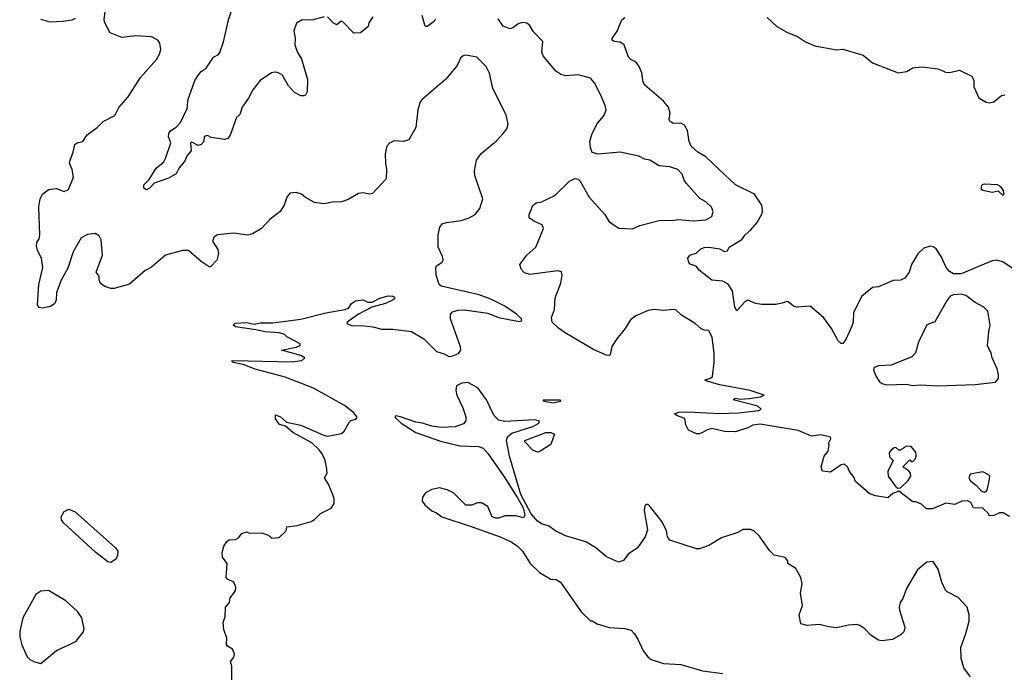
# Model space of a CAD drawing. Extents: x 2220520 to 2384350, y 721165 to 893491.
# Tile 88 of 256: x 2264369 to 2270692, y 793276 to 797466. Entities that reach past the tile are written whole.
import ezdxf

# ---------------------------------------------------------------- set-up
doc = ezdxf.new("R2010")
doc.units = 0

msp = doc.modelspace()

# ---------------------------------------------------------------- linework, layer by layer
at = {"layer": '0CON20XD'}
for points in [[(2266325, 797483.8), (2266245, 797462), (2266184.1, 797465.9), (2266145.9, 797444.1), (2266129.2, 797395), (2266138.3, 797348.3), (2266136.9, 797305), (2266153.3, 797255), (2266178.1, 797215), (2266217.7, 797082.3), (2266216.1, 797003.9), (2266205, 796982.5), (2266193.8, 796976.2), (2266175, 796977.5), (2266135, 796999.4), (2266095, 797042.5), (2266055, 797111.2), (2266025, 797128), (2266005, 797130), (2265985.8, 797124.2), (2265914.2, 797075), (2265866, 797015), (2265838.5, 796961.5), (2265798.8, 796905), (2265782.3, 796857.7), (2265761.7, 796838.3), (2265721.2, 796725), (2265705, 796703.3), (2265685, 796696.7), (2265599.3, 796709.3), (2265575, 796722.5), (2265554.2, 796715.8), (2265551.2, 796685), (2265535, 796663.8), (2265515, 796658), (2265475, 796680), (2265466.2, 796675), (2265471.2, 796625), (2265445.8, 796595), (2265427.5, 796555), (2265394.2, 796515), (2265375, 796476), (2265325, 796448.6), (2265232.6, 796417.4), (2265202.9, 796385), (2265183.4, 796373.4), (2265165.8, 796385), (2265166.9, 796405), (2265199.9, 796440.1), (2265246.6, 796513.4), (2265295.6, 796554.4), (2265305.6, 796574.4), (2265339.2, 796675), (2265324, 796715), (2265326, 796735), (2265337.5, 796752.5), (2265375, 796776), (2265402, 796805), (2265443.8, 796895), (2265451.2, 796955), (2265467.5, 797002.5), (2265493.1, 797075), (2265513.4, 797106.6), (2265535, 797132.9), (2265565.8, 797155), (2265614.6, 797225.4), (2265645, 797242.5), (2265654.4, 797255.6), (2265677, 797323), (2265710.8, 797465), (2265747.2, 797572.8)], [(2265733.8, 793115), (2265732.5, 793315), (2265722.5, 793345), (2265745, 793372.5), (2265749.2, 793395), (2265736.2, 793425), (2265703.6, 793443.6), (2265696.7, 793455), (2265700, 793495), (2265680.7, 793550.7), (2265676.2, 793595), (2265688.8, 793635), (2265690, 793695), (2265716.7, 793725), (2265721.2, 793755), (2265755, 793800), (2265757.9, 793822.1), (2265744.4, 793855), (2265704.6, 793874.6), (2265695.8, 793885), (2265702.5, 793975), (2265672.5, 794015), (2265670, 794045), (2265681.2, 794085), (2265700, 794115), (2265715, 794126.2), (2265755, 794128.8), (2265775, 794140), (2265795, 794166.7), (2265825, 794177.5), (2265845, 794170), (2265921.7, 794171.7), (2265966.7, 794156.7), (2265988.3, 794138.3), (2266035, 794141.2), (2266080, 794185), (2266085, 794210), (2266151.7, 794218.3), (2266240, 794245), (2266263, 794257), (2266300, 794295), (2266369.3, 794330.7), (2266389.3, 794360.7), (2266389.3, 794389.3), (2266380, 794415), (2266352.5, 794485), (2266327.5, 794525), (2266343.3, 794555), (2266340, 794595), (2266328.8, 794645), (2266310.5, 794680.5), (2266293.3, 794705), (2266245, 794750), (2266122.5, 794815), (2266076.7, 794856.7), (2266037, 794867), (2266013, 794903), (2266011.7, 794928.3), (2266045, 794916.7), (2266083, 794883), (2266175, 794862.5), (2266315, 794800), (2266345, 794793.3), (2266435, 794810), (2266452.5, 794825), (2266487.5, 794885), (2266496.4, 794893.6), (2266528, 794902), (2266536.4, 794913.6), (2266512, 794945), (2266455, 794988.5), (2266255, 795100.3), (2266075, 795170.8), (2265882, 795222), (2265805, 795251.9), (2265740, 795265), (2265730, 795275), (2265745, 795277.5), (2266115, 795268.8), (2266181.7, 795278.3), (2266200, 795295), (2266175, 795310), (2266050, 795345), (2266145, 795363.8), (2266170, 795375), (2266170, 795385), (2266085, 795430), (2266067, 795447), (2266035.9, 795455.9), (2265945, 795462.5), (2265886.1, 795473.9), (2265754.5, 795494.5), (2265741.2, 795505), (2265752.7, 795517.3), (2265828, 795522), (2265875, 795511.4), (2265915, 795519.7), (2265995, 795519.1), (2266175, 795543.2), (2266335, 795583.8), (2266457.5, 795605), (2266480, 795615), (2266500, 795645), (2266525, 795662), (2266575, 795666.7), (2266605, 795652.5), (2266633, 795653), (2266682.7, 795677.3), (2266735, 795692.5), (2266765, 795691.2), (2266776.7, 795685), (2266776.7, 795675), (2266763.3, 795665), (2266718.8, 795645), (2266630, 795620), (2266544.6, 795575.4), (2266472.5, 795525), (2266470, 795515), (2266505, 795500), (2266565, 795502.5), (2266636.4, 795493.6), (2266695, 795478.9), (2266765, 795480), (2266885, 795464.5), (2266965, 795416.7), (2267046.1, 795336.1), (2267095, 795321.2), (2267125, 795304.2), (2267145, 795305.1), (2267187, 795323), (2267202.2, 795345), (2267200.2, 795365), (2267136.7, 795545), (2267136.7, 795575), (2267149, 795591), (2267185, 795601.9), (2267226.4, 795603.6), (2267375, 795581.1), (2267445, 795554.7), (2267555, 795531.8), (2267580.5, 795529.5), (2267593.3, 795535), (2267591.2, 795545), (2267560, 795575), (2267485, 795627.8), (2267395, 795672.5), (2267320.1, 795699.9), (2267075.6, 795755.6), (2267063.8, 795765), (2267044, 795825), (2267042, 795875), (2267046.2, 795885), (2267081.5, 795908.5), (2267087.8, 795925), (2267085, 795946.7), (2267056, 796005), (2267056.2, 796085), (2267066.7, 796135), (2267082.5, 796155), (2267110, 796165), (2267205, 796175.8), (2267255, 796194.2), (2267293.3, 796215), (2267325, 796253.3), (2267343.8, 796315), (2267292.9, 796465), (2267290, 796495), (2267302, 796565), (2267332.4, 796607.6), (2267431.2, 796688.8), (2267473.3, 796735), (2267496.7, 796765), (2267506.7, 796795), (2267493.3, 796855), (2267406.7, 797025), (2267387, 797123), (2267365.8, 797165), (2267305, 797226.2), (2267235, 797238.8), (2267216.4, 797233.6), (2267200.5, 797219.5), (2267178.8, 797171.2), (2267105.5, 797084.5), (2266955, 796956.7), (2266941.2, 796938.8), (2266926.4, 796886.4), (2266913.3, 796775), (2266867.5, 796695), (2266835, 796683.3), (2266775, 796687.5), (2266745, 796672.5), (2266727.5, 796655), (2266716.2, 796605), (2266717.5, 796545), (2266725.8, 796505), (2266722, 796445), (2266635, 796350), (2266615, 796346), (2266575.7, 796354.3), (2266545, 796349.4), (2266479.1, 796310.9), (2266435, 796296), (2266375, 796294.2), (2266325, 796283.8), (2266262.3, 796292.3), (2266203.9, 796323.9), (2266180, 796345), (2266145, 796357.5), (2266105, 796352.5), (2266085, 796327.5), (2266066.7, 796275), (2266042.5, 796235), (2265975, 796183.3), (2265921.2, 796125), (2265865, 796092.2), (2265835, 796081.9), (2265745, 796095.7), (2265640, 796085), (2265617.3, 796072.7), (2265608, 796045), (2265641.7, 795991.7), (2265645.9, 795964.1), (2265635, 795922.5), (2265595, 795880), (2265585, 795880), (2265535, 795913.8), (2265454.2, 795984.2), (2265415.8, 795984.2), (2265305, 795954), (2265215, 795878), (2265174.5, 795855.5), (2265075, 795768.8), (2264975, 795741.2), (2264955, 795741.2), (2264915, 795753.8), (2264886.7, 795775), (2264878.8, 795795), (2264879.2, 795819.2), (2264860, 795845), (2264901.9, 795955), (2264892.1, 796052.1), (2264879.1, 796079.1), (2264855, 796094), (2264805, 796088), (2264765, 796065.7), (2264712.1, 795975), (2264678.7, 795871.3), (2264635, 795793.3), (2264606.7, 795715), (2264603.2, 795666.8), (2264595, 795643.8), (2264566.7, 795625), (2264514.3, 795614.3), (2264495, 795618.5), (2264484.4, 795635), (2264492.2, 795765), (2264517.5, 795875), (2264510, 795935), (2264484, 795985), (2264476.2, 796015), (2264480, 796035), (2264495, 796060), (2264498.8, 796085), (2264491.2, 796265), (2264500, 796315), (2264515, 796346.7), (2264554.4, 796375.6), (2264605, 796382.5), (2264655, 796363.1), (2264683.4, 796376.6), (2264713.8, 796455), (2264706.7, 796505), (2264688.8, 796545), (2264691.2, 796558.8), (2264712.9, 796615), (2264723.8, 796665), (2264737.5, 796675), (2264775, 796683.3), (2264802.8, 796727.2), (2264866.4, 796773.6), (2264905, 796811.4), (2264979.5, 796850.5), (2265005, 796903.3), (2265065, 796970), (2265145.7, 797094.3), (2265248.7, 797211.3), (2265267.5, 797245), (2265275.8, 797275), (2265268.8, 797315), (2265256.7, 797335), (2265215.8, 797355.8), (2265115, 797362.5), (2265025, 797352), (2264950.8, 797380.8), (2264915.8, 797445.8), (2264912.5, 797465), (2264920, 797535)], [(2264725.8, 797474.2), (2264705, 797462), (2264645.9, 797454.1), (2264565, 797449.4), (2264505, 797466.5)], [(2266637.8, 797485), (2266611.9, 797445), (2266607, 797423), (2266557.7, 797382.3), (2266515, 797378.8), (2266445, 797453.3), (2266434.1, 797455.9), (2266405, 797433.3), (2266385, 797444.2), (2266345, 797483.8)], [(2267041.1, 797468.9), (2267025, 797450), (2266985, 797423.3), (2266975, 797423.3), (2266970.5, 797430.5), (2266953.8, 797493.8)], [(2270725, 794277.5), (2270685, 794300), (2270660.7, 794299.3), (2270625, 794282.5), (2270595, 794280), (2270590, 794295), (2270555, 794330), (2270495, 794332.5), (2270476.4, 794366.4), (2270455, 794376.2), (2270420, 794375), (2270375, 794352.5), (2270317, 794363), (2270230, 794325), (2270192.5, 794325), (2270160, 794355), (2270125, 794370), (2270105, 794370), (2270015, 794440), (2269976.4, 794423.6), (2269944.1, 794395.9), (2269865, 794408.8), (2269825, 794423.8), (2269734.3, 794504.3), (2269727.7, 794527.7), (2269698.8, 794565), (2269686.2, 794595), (2269665, 794613.3), (2269645, 794608.8), (2269575, 794561.2), (2269525, 794566.7), (2269516.2, 794595), (2269536.2, 794663.8), (2269561.2, 794695), (2269566.7, 794735), (2269562.5, 794745), (2269577.5, 794775), (2269575, 794786.7), (2269515, 794801.2), (2269455, 794792.5), (2269367.9, 794827.9), (2269125, 794868.7), (2269077.3, 794862.7), (2269045, 794845.8), (2268965, 794820), (2268895, 794822.5), (2268815, 794840.8), (2268785, 794832.9), (2268754, 794815), (2268735, 794806.7), (2268715, 794807.8), (2268665, 794831.2), (2268646.2, 794865), (2268640, 794905), (2268587.5, 794925), (2268573.3, 794936.7), (2268603, 794947), (2268655, 794948.1), (2268865, 794938.6), (2268985, 794942), (2269115, 794957.5), (2269130, 794965), (2269110, 794985), (2268950, 795025), (2268963.9, 795036.1), (2268995, 795030), (2269055, 795033.8), (2269126.1, 795043.9), (2269150, 795055), (2269060, 795085), (2268865, 795122.2), (2268782.5, 795145), (2268770, 795155), (2268805, 795163.8), (2268818, 795175), (2268829.5, 795265), (2268828.5, 795325), (2268815.5, 795425), (2268804.2, 795454.2), (2268795, 795470), (2268765, 795473.3), (2268744.2, 795484.2), (2268706.7, 795515), (2268618.8, 795568.8), (2268582.3, 795602.3), (2268565, 795605.8), (2268505, 795599.4), (2268445, 795605.8), (2268405, 795598.6), (2268325, 795564.5), (2268290.9, 795539.1), (2268257.4, 795482.6), (2268203.1, 795416.9), (2268172.2, 795367.8), (2268162, 795315), (2268155, 795309.2), (2268135, 795313.1), (2268050.5, 795350.5), (2267872.9, 795455), (2267829.4, 795485), (2267789.2, 795525), (2267784.6, 795555), (2267804.5, 795605), (2267808.9, 795681.1), (2267844.2, 795775), (2267852, 795825), (2267848, 795848), (2267825, 795853.8), (2267645, 795830), (2267610.5, 795840.5), (2267588.8, 795865), (2267580, 795895), (2267625, 795953.3), (2267684.1, 796005.9), (2267733.3, 796125), (2267725, 796150), (2267675, 796170), (2267641.2, 796195), (2267640, 796215), (2267665, 796272.5), (2267685, 796290), (2267715.9, 796294.1), (2267805, 796338), (2267900.9, 796429.1), (2267935, 796446.2), (2267955, 796443.3), (2267968.8, 796428.8), (2268025.7, 796325.7), (2268125.8, 796215), (2268155, 796168.8), (2268217.3, 796127.3), (2268305, 796124.2), (2268352.5, 796145), (2268485, 796178), (2268562.3, 796177.7), (2268595, 796184), (2268694.2, 796174.2), (2268775, 796180.8), (2268815, 796203.3), (2268823.3, 796235), (2268811.7, 796261.7), (2268775, 796296.7), (2268737.3, 796317.3), (2268651.2, 796415), (2268636.2, 796435), (2268624.2, 796475), (2268595, 796504.3), (2268545, 796520.8), (2268475, 796528.6), (2268415, 796564.4), (2268381.7, 796571.7), (2268345, 796590), (2268225, 796615.7), (2268085, 796602), (2268045, 796613.8), (2268034, 796645), (2268030.8, 796685), (2268045.7, 796735), (2268079.1, 796800.9), (2268120.5, 796849.5), (2268136.2, 796885), (2268130, 796915), (2268100, 796985), (2268060.5, 797060.5), (2268035, 797091.2), (2267955, 797111.4), (2267875, 797106.7), (2267844.7, 797114.7), (2267812.5, 797135), (2267730.8, 797235), (2267722.7, 797257.3), (2267728, 797325), (2267669.1, 797389.1), (2267645, 797428.9), (2267625, 797443.6), (2267597.8, 797447.8), (2267569.8, 797440.2), (2267536.2, 797413.8), (2267517.3, 797407.3), (2267475, 797424.4), (2267442.6, 797472.6)], [(2268898.7, 796468.7), (2268775.3, 796585.3), (2268724.4, 796615), (2268682.2, 796655), (2268667.5, 796685), (2268657.9, 796755), (2268638.5, 796788.5), (2268615, 796801.9), (2268565, 796800), (2268543.6, 796813.6), (2268540, 796825), (2268546.6, 796866.6), (2268535.5, 796905.5), (2268502.6, 796942.6), (2268384.3, 797045), (2268373.3, 797065), (2268364.3, 797125), (2268347.1, 797165), (2268325.8, 797195), (2268295, 797209.1), (2268278.5, 797225), (2268251.2, 797305), (2268225, 797320.8), (2268186.2, 797326.2), (2268174.2, 797334.2), (2268174.2, 797345), (2268205, 797393.3), (2268236, 797465), (2268255, 797480)], [(2269169.4, 797479.4), (2269232.4, 797422.4), (2269296.4, 797386.4), (2269365, 797359.2), (2269415, 797323.8), (2269475, 797298.8), (2269615, 797272.5), (2269655, 797276), (2269785, 797238.8), (2269845, 797189.2), (2270010, 797125), (2270065, 797134), (2270104, 797156), (2270165, 797163.3), (2270265, 797150), (2270297.7, 797137.7), (2270315, 797128.8), (2270342.3, 797127.7), (2270405, 797141.2), (2270483, 797103), (2270495.9, 797075.9), (2270496.7, 797035), (2270528.8, 796965), (2270575, 796936.2), (2270595, 796932), (2270625, 796938.8), (2270675, 796980), (2270695, 796983.3)], [(2270772.6, 795852.6), (2270685, 795909.4), (2270645, 795922.9), (2270615, 795918.1), (2270536.2, 795885), (2270415, 795834.7), (2270365, 795834.3), (2270339.7, 795849.7), (2270318.2, 795875), (2270286.5, 795946.5), (2270255, 795994.2), (2270235, 796008), (2270215, 796012), (2270175, 796000), (2270137.8, 795962.2), (2270097.1, 795895), (2270081.4, 795845), (2270054.3, 795805.7), (2270025, 795793.8), (2269978.3, 795791.7), (2269885, 795750), (2269845, 795746.7), (2269775, 795690), (2269722.9, 795585), (2269720.8, 795525), (2269712.1, 795497.9), (2269675, 795413.3), (2269655, 795386.7), (2269645, 795386.7), (2269625, 795403.3), (2269583.1, 795483.1), (2269531.2, 795555), (2269445, 795626.7), (2269360.5, 795620.5), (2269337.7, 795627.7), (2269305, 795653.8), (2269295, 795656), (2269265, 795645.6), (2269225, 795637.7), (2269135, 795636.7), (2269095, 795644.7), (2269045, 795664.5), (2269025.4, 795654.6), (2268975, 795596.7), (2268961.3, 795621.3), (2268946.9, 795725), (2268919.1, 795769.1), (2268885, 795786.9), (2268813.6, 795793.6), (2268735.8, 795855.8), (2268714.1, 795884.1), (2268675, 795897.5), (2268666.4, 795906.4), (2268660, 795935), (2268672, 795955), (2268712.3, 795967.7), (2268742.5, 795995), (2268765, 796002.5), (2268796, 796006), (2268864.1, 795994.1), (2268895, 795978.8), (2268915, 795981.2), (2268926.2, 796005), (2269005.6, 796054.4), (2269028, 796085), (2269065, 796116.2), (2269105.8, 796164.2), (2269137.3, 796222.7), (2269140, 796245), (2269134, 796275), (2269088, 796345), (2268965.9, 796405.9), (2268898.7, 796468.7)], [(2270685, 796337.5), (2270654.3, 796364.3), (2270615, 796355.7), (2270555, 796369.2), (2270545.8, 796375.8), (2270546, 796395), (2270553, 796407), (2270565, 796412), (2270648.6, 796408.6), (2270667.1, 796395), (2270685, 796366.7), (2270690, 796345), (2270685, 796337.5)], [(2270265, 795115.3), (2270505, 795123.2), (2270635, 795140), (2270655, 795162.5), (2270655.7, 795185), (2270645.8, 795225), (2270614, 795295), (2270608.8, 795325), (2270584.2, 795375), (2270592, 795465), (2270602, 795505), (2270586.2, 795595), (2270560.5, 795620.5), (2270505, 795651.2), (2270445.6, 795695.6), (2270415, 795702.9), (2270365, 795699.2), (2270345, 795691.2), (2270324.2, 795665), (2270245, 795526.2), (2270195, 795508), (2270142, 795395), (2270121.7, 795328.3), (2270098.8, 795301.2), (2269965, 795247.5), (2269883.6, 795243.6), (2269855, 795230), (2269852.9, 795215), (2269868.9, 795175), (2269888.1, 795145), (2269905, 795130.9), (2269935, 795122.5), (2270065, 795126.4), (2270105, 795118.2), (2270155, 795122), (2270265, 795115.3)], [(2270475, 793247.5), (2270431.2, 793305), (2270414.2, 793364.2), (2270412.5, 793435), (2270446, 793525), (2270467.5, 793605), (2270467.5, 793645), (2270454.3, 793694.3), (2270395, 793756.7), (2270325, 793792.5), (2270313.9, 793803.9), (2270291.2, 793855), (2270267.9, 793937.9), (2270235, 793986.7), (2270195, 793983.3), (2270135, 793933.3), (2270065, 793813.8), (2270039.8, 793750.2), (2270022.5, 793725), (2270016, 793695), (2270019.2, 793675), (2270053.8, 793565), (2270046.2, 793535), (2270030.5, 793519.5), (2269975, 793486.2), (2269905, 793477.5), (2269883.5, 793483.5), (2269835.7, 793515.7), (2269796.2, 793555), (2269765, 793576), (2269742.7, 793582.7), (2269691.7, 793578.3), (2269615, 793562), (2269565, 793567.5), (2269505, 793583.1), (2269425.9, 793575.9), (2269385, 793587.5), (2269373.8, 793645), (2269396.2, 793705), (2269383.3, 793785), (2269393.8, 793845), (2269386.2, 793885), (2269353, 793943), (2269302.5, 793975), (2269301.7, 793991.7), (2269285, 794012.5), (2269215, 794027.5), (2269185, 794057.5), (2269119.5, 794149.5), (2269085, 794182.5), (2269065, 794192.5), (2269015, 794192.5), (2268975, 794172.5), (2268875, 794140), (2268795, 794090), (2268735, 794068), (2268715, 794068), (2268543.3, 794125), (2268530, 794145), (2268523.8, 794185), (2268495, 794242.5), (2268422.5, 794335), (2268405, 794352.5), (2268395, 794352.5), (2268383.3, 794345), (2268378.8, 794315), (2268400.5, 794190.5), (2268385, 794146.7), (2268336.7, 794075), (2268277.5, 794035), (2268247.5, 793995), (2268215, 793983.8), (2268138, 794018), (2268068, 794075), (2268005, 794114), (2267875, 794152), (2267805, 794186.2), (2267765, 794216.7), (2267725, 794227.5), (2267695, 794246.7), (2267654.2, 794294.2), (2267587.9, 794417.9), (2267513.7, 794663.7), (2267495.6, 794764.4), (2267501.9, 794788.1), (2267529.4, 794810.6), (2267664.3, 794855), (2267704, 794875), (2267708.1, 794888.1), (2267676.5, 794896.5), (2267485, 794887.1), (2267445, 794895.8), (2267415, 794928), (2267366.2, 795025), (2267311.8, 795101.8), (2267247, 795137), (2267208.3, 795131.7), (2267175.2, 795115), (2267169.5, 795085), (2267176.7, 795055), (2267215, 794974.4), (2267234.5, 794915.5), (2267235, 794890), (2267218.3, 794871.7), (2267165, 794852.2), (2267075, 794847.1), (2267015, 794855.4), (2266955, 794876.2), (2266912.2, 794882.2), (2266815, 794917.1), (2266785, 794922.5), (2266777.5, 794915), (2266818, 794875), (2266913.3, 794815), (2267070.5, 794760.5), (2267195, 794730.7), (2267315, 794725.5), (2267345, 794714.8), (2267378.5, 794678.5), (2267481, 794531), (2267567.1, 794397.1), (2267601.7, 794331.7), (2267613.3, 794285), (2267605, 794267.5), (2267555, 794281.2), (2267485, 794281.2), (2267445, 794266.2), (2267425, 794266.7), (2267404, 794274), (2267375, 794340), (2267335, 794363.8), (2267310, 794365), (2267271.7, 794348.3), (2267235, 794350), (2267155, 794427.5), (2267115, 794447.5), (2267065, 794460), (2267015, 794450), (2266975, 794427.5), (2266955, 794400), (2266953.3, 794375), (2266970.5, 794350.5), (2267015, 794312.5), (2267045, 794300), (2267080, 794275), (2267275, 794211.2), (2267455, 794146.7), (2267525, 794113.8), (2267565.8, 794085.8), (2267597.5, 794055), (2267647.5, 793975), (2267707, 793917), (2267780, 793875), (2267815, 793872.9), (2267841.4, 793855), (2267975, 793663.8), (2268035, 793607.5), (2268045, 793607.5), (2268077.5, 793587.5), (2268155, 793563.8), (2268255, 793556.7), (2268295, 793547.5), (2268316.1, 793526.1), (2268338.3, 793488.3), (2268372.5, 793415), (2268402.5, 793375), (2268425, 793357.5), (2268503.6, 793333.6), (2268615, 793326.7), (2268755, 793286.7), (2268885, 793268.8)], [(2267795, 795004.5), (2267740, 795015), (2267730, 795025), (2267840, 795025), (2267842.5, 795015), (2267795, 795004.5)], [(2267695, 794690), (2267665, 794702.5), (2267613.3, 794755), (2267613.8, 794765), (2267748.8, 794815), (2267780, 794815), (2267804, 794805), (2267780.8, 794739.2), (2267705, 794692.5), (2267695, 794690)], [(2270008.3, 794458.3), (2270025, 794460), (2270075, 794507.5), (2270092.5, 794535), (2270090, 794555), (2270079.3, 794569.3), (2270040, 794595), (2270085, 794640), (2270095, 794630), (2270105, 794630), (2270120, 794645), (2270127, 794663), (2270125, 794690), (2270095, 794726.7), (2270063, 794727), (2270025, 794702.5), (2270015, 794702.5), (2269995, 794720), (2269985, 794717.5), (2269965, 794702.5), (2269953.8, 794685), (2269955, 794660), (2269977.5, 794635), (2269943.3, 794565), (2269946.2, 794535), (2269995, 794467.5), (2270008.3, 794458.3)], [(2270565, 794433.3), (2270581.2, 794445), (2270598, 794515), (2270598.8, 794535), (2270591.2, 794545), (2270555, 794563.3), (2270472.6, 794547.4), (2270465.4, 794525), (2270475, 794505.7), (2270514.2, 794475), (2270545, 794440), (2270565, 794433.3)], [(2264955, 793982), (2264934.6, 793984.6), (2264857.2, 794045), (2264649.7, 794235), (2264637.9, 794255), (2264636.4, 794275), (2264655, 794309.6), (2264685, 794323.6), (2264725, 794305.7), (2264985.4, 794075), (2264998.8, 794055), (2264997.7, 794025), (2264985, 794001.5), (2264955, 793982)], [(2264505, 793332.5), (2264605, 793416.7), (2264730, 793475), (2264777, 793533), (2264782.5, 793555), (2264767.5, 793625), (2264742.5, 793665), (2264666.1, 793736.1), (2264555, 793802.5), (2264505, 793797.5), (2264472.5, 793775), (2264390, 793625), (2264369.3, 793540.7), (2264370, 793505), (2264383.6, 793453.6), (2264417.5, 793375), (2264435, 793357.5), (2264465, 793342.5), (2264505, 793332.5)]]:
    msp.add_lwpolyline(points, dxfattribs=at)

doc.saveas('drawing.dxf')
